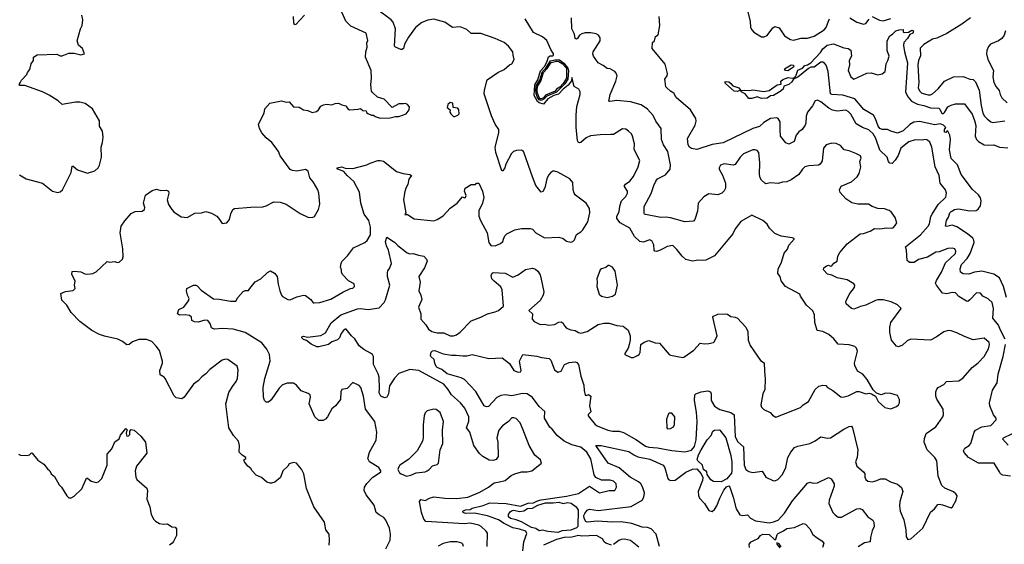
# Model space of a CAD drawing. Extents: x 2143765 to 2212931, y 878955 to 1017455.
# Tile 134 of 256: x 2191567 to 2200549, y 937984 to 942767. Entities that reach past the tile are written whole.
import ezdxf

# ---------------------------------------------------------------- set-up
doc = ezdxf.new("R2010")
doc.units = 0

msp = doc.modelspace()

# ---------------------------------------------------------------- linework, layer by layer
at = {"layer": '0CON20XD'}
for points in [[(2194390, 937975), (2194393, 938023), (2194388.8, 938075), (2194360, 938115), (2194346, 938185), (2194250, 938325), (2194181.7, 938491.7), (2194160, 938625), (2194138.8, 938668.8), (2194093, 938723), (2194065, 938730), (2194025, 938717.5), (2194013, 938697), (2193966.7, 938655), (2193945, 938592.5), (2193895, 938550), (2193865, 938540), (2193851.7, 938541.7), (2193821.7, 938551.7), (2193773.6, 938593.6), (2193724.2, 938614.2), (2193687.5, 938655), (2193676.4, 938676.4), (2193647, 938697), (2193617.5, 938735), (2193612.5, 938755), (2193630, 938765), (2193630, 938775), (2193596, 938796), (2193568.8, 938825), (2193571.2, 938885), (2193563.6, 938923.6), (2193515.9, 938975.9), (2193475.9, 939045.9), (2193448.6, 939265), (2193473.2, 939366.8), (2193506.8, 939423.2), (2193542.1, 939467.9), (2193552.5, 939495), (2193560, 939575), (2193549.5, 939609.5), (2193465, 939668.8), (2193445, 939671.2), (2193415, 939663.3), (2193302.7, 939577.3), (2193265, 939537.5), (2193228.3, 939511.7), (2193195, 939473.3), (2193153.3, 939445), (2193066.7, 939325), (2193045, 939310), (2192995, 939320), (2192976.1, 939336.1), (2192893.8, 939495), (2192885, 939506.2), (2192848, 939528), (2192845, 939570), (2192868.1, 939635), (2192868, 939655), (2192840.7, 939750.7), (2192811.7, 939791.7), (2192772.3, 939832.3), (2192725, 939850), (2192655, 939851.2), (2192595, 939830), (2192563.9, 939806.1), (2192545, 939803.8), (2192505, 939834), (2192462.5, 939855), (2192340.3, 939880.3), (2192295, 939898), (2192225, 939932), (2192116.1, 940016.1), (2192035, 940097.5), (2191996.7, 940165), (2191950, 940210), (2191940.7, 940269.3), (2191985, 940290), (2192055, 940296.7), (2192073.3, 940315), (2192066.7, 940345), (2192073.3, 940385), (2192042, 940445), (2192045, 940470), (2192065, 940474), (2192125, 940468.6), (2192161.3, 940451.3), (2192185, 940447.1), (2192235, 940452.5), (2192263.2, 940466.8), (2192365, 940562.5), (2192385, 940557.5), (2192435, 940562.5), (2192455, 940553.3), (2192475, 940557.5), (2192505, 940582.5), (2192511.2, 940605), (2192507.3, 940677.3), (2192483.3, 940825), (2192491.2, 940885), (2192525, 940933.8), (2192585, 941000), (2192620.5, 941019.5), (2192685, 941020.6), (2192704.3, 941035), (2192708.9, 941055), (2192697.5, 941095), (2192714.1, 941165.9), (2192775, 941209.1), (2192815, 941222.9), (2192855, 941210), (2192905, 941211.4), (2192923.3, 941205), (2192925.8, 941185), (2192912.9, 941125), (2192925, 941083.3), (2192954, 941035), (2192973.8, 941015), (2193040.9, 940970.9), (2193095, 940962.5), (2193165, 941004.2), (2193225, 941005.8), (2193265, 941018), (2193315, 941004), (2193365, 940976.7), (2193388.8, 940945), (2193415, 940907.5), (2193455, 940916.2), (2193479.2, 940945), (2193492.7, 940997.3), (2193510, 941035), (2193525.7, 941044.3), (2193675, 941058.1), (2193785, 941060.8), (2193815, 941070), (2193885, 941107.5), (2193942.7, 941102.7), (2193997.5, 941085), (2194125, 940998.8), (2194195, 940966.2), (2194235, 940962.5), (2194256.1, 940973.9), (2194292.5, 941037.5), (2194304, 941085), (2194296.9, 941185), (2194287.1, 941215), (2194245, 941287.5), (2194214.2, 941324.2), (2194197.1, 941385), (2194175, 941400), (2194095, 941386.7), (2194055, 941390.6), (2194035, 941400), (2193944, 941525), (2193928.6, 941565), (2193907.1, 941597.1), (2193866.3, 941646.3), (2193815, 941690), (2193774.2, 941735), (2193754.2, 941774.2), (2193746, 941815), (2193796.2, 941915), (2193803.3, 941955), (2193850, 942005), (2193955, 942026.2), (2193996.4, 942016.4), (2194025, 942016.7), (2194065, 941973.8), (2194115, 941970), (2194155, 941946.2), (2194195, 941938.8), (2194235, 941921.2), (2194275, 941930), (2194292.5, 941945), (2194315, 941978.8), (2194339.5, 941990.5), (2194365, 941995.8), (2194415, 941990), (2194445.9, 942004.1), (2194475, 942005.7), (2194505, 941990), (2194542.9, 941982.9), (2194560.8, 941955), (2194575, 941946), (2194655, 941950), (2194675, 941957.5), (2194698.3, 941938.3), (2194727, 941937), (2194731.7, 941921.7), (2194742.5, 941912.5), (2194775, 941897.5), (2194795, 941897.5), (2194810, 941885), (2194855, 941870), (2194945, 941872), (2194995, 941883.8), (2195025, 941884.2), (2195092.3, 941907.7), (2195121.2, 941945), (2195122, 941972), (2195105, 941993.8), (2195085, 942002), (2195068.8, 942001.2), (2195025, 942000), (2194965, 941967.5), (2194893, 942043), (2194831.7, 942061.7), (2194785, 942102.5), (2194776.7, 942115), (2194771.2, 942175), (2194776, 942234), (2194772.5, 942305), (2194720, 942425), (2194724.4, 942475), (2194735.8, 942515), (2194734.3, 942555), (2194742.3, 942577.7), (2194728, 942645), (2194588.7, 942708.7), (2194542.5, 942755), (2194505.6, 942835)], [(2194906.6, 937943.4), (2194947.3, 938022.7), (2194950.4, 938075), (2194939.5, 938129.5), (2194906.7, 938205), (2194887.4, 938227.4), (2194845, 938251.2), (2194820, 938275), (2194799.7, 938339.7), (2194726.7, 938435), (2194708.8, 938475), (2194712, 938505), (2194732.1, 938537.9), (2194787.5, 938595), (2194850, 938635), (2194860, 938645), (2194860, 938655), (2194843, 938683), (2194757, 938737), (2194742.5, 938765), (2194756.7, 938825), (2194817.3, 938932.7), (2194825.8, 939005), (2194805.6, 939105), (2194720, 939215), (2194704.2, 939335), (2194678, 939415), (2194665, 939431.2), (2194605, 939458), (2194555, 939403.3), (2194504.4, 939395.6), (2194496, 939375), (2194494, 939305), (2194446.7, 939245), (2194415, 939217.5), (2194373.3, 939145), (2194355.9, 939124.1), (2194335, 939112.5), (2194295, 939112.5), (2194260, 939145), (2194206.2, 939265), (2194220, 939325), (2194215.6, 939345.6), (2194199.5, 939359.5), (2194135, 939382.2), (2194092.9, 939435), (2194065, 939454.3), (2194005.6, 939454.4), (2193965, 939438.6), (2193933.7, 939406.3), (2193859.8, 939300.2), (2193835, 939280), (2193815, 939280.6), (2193800, 939295), (2193790, 939325), (2193788.1, 939415), (2193802.2, 939495), (2193853.1, 939655), (2193844.3, 939715), (2193821.8, 939761.8), (2193775, 939822.2), (2193625, 939915.6), (2193515, 939945.5), (2193415, 939950.8), (2193345, 939946.2), (2193325, 939951.2), (2193315, 939957.5), (2193305.6, 939995.6), (2193284.3, 940024.3), (2193255, 940026.9), (2193195, 940010.6), (2193162.1, 940012.1), (2193137.5, 940025), (2193133.3, 940053.3), (2193115, 940070), (2193075, 940076.7), (2193025, 940073.3), (2193007.5, 940085), (2193018.8, 940125), (2193063, 940147), (2193106.7, 940205), (2193112.5, 940225), (2193097.5, 940255), (2193087.5, 940295), (2193092.5, 940315), (2193153, 940347), (2193173.3, 940346.7), (2193185, 940340), (2193221.5, 940301.5), (2193335, 940222.5), (2193385, 940220), (2193490.3, 940200.3), (2193537.9, 940202.1), (2193555.5, 940234.5), (2193605, 940287.5), (2193625, 940298.8), (2193655, 940298.8), (2193667.5, 940315), (2193715, 940376.2), (2193766.1, 940403.9), (2193827, 940463), (2193855, 940477.5), (2193892.5, 940455), (2193915.9, 940425.9), (2193923.8, 940355), (2193938.8, 940295), (2193955.9, 940255.9), (2193965, 940243.3), (2194012.5, 940215), (2194035, 940214), (2194095, 940240), (2194155, 940254), (2194175, 940253.3), (2194221.2, 940215), (2194245, 940186.2), (2194254.2, 940184.2), (2194305, 940187.5), (2194405, 940219.4), (2194515, 940282.5), (2194584.3, 940315.7), (2194605, 940320), (2194621.2, 940335), (2194619.3, 940359.3), (2194565, 940386.7), (2194511.2, 940445), (2194501.2, 940465), (2194503.3, 940485), (2194492, 940512), (2194498, 940545), (2194507, 940563), (2194556.2, 940615), (2194612.3, 940687.7), (2194715, 940736), (2194738, 940755), (2194766, 940805), (2194765.6, 940875), (2194751.2, 940935), (2194709.2, 940995), (2194677.9, 941095), (2194665.9, 941195.9), (2194615, 941292.5), (2194553.8, 941345), (2194525, 941384), (2194467.5, 941405), (2194460, 941415), (2194505, 941426.9), (2194535, 941414), (2194605, 941410), (2194735, 941443.3), (2194765, 941460), (2194835, 941483.1), (2194855, 941484.3), (2194885, 941475.8), (2195003.6, 941383.6), (2195064.5, 941364.5), (2195125, 941356), (2195142.5, 941345), (2195115.7, 941314.3), (2195108.1, 941265), (2195086.7, 941225), (2195076.9, 941185), (2195067.8, 941125), (2195090, 941005), (2195081.7, 940991.7), (2195105, 940990), (2195165, 940951.2), (2195345, 940934.3), (2195376.7, 940945), (2195430.3, 940979.7), (2195495, 941050), (2195558.8, 941095), (2195605, 941152.5), (2195625, 941142.5), (2195633, 941147), (2195638.8, 941165), (2195623.8, 941205), (2195630.5, 941229.5), (2195685, 941263.8), (2195725, 941263.3), (2195735, 941276.7), (2195755, 941276.2), (2195790, 941205), (2195800, 941145), (2195788.8, 941095), (2195755.8, 941025), (2195754.2, 940975.8), (2195770, 940935), (2195832.9, 940825), (2195845.6, 940735), (2195865, 940709.4), (2195905.5, 940704.5), (2195954.1, 940725.9), (2195973.3, 940745), (2195981.2, 940765), (2195993.8, 940795), (2196011.2, 940815), (2196085, 940850), (2196145, 940862), (2196223.9, 940863.9), (2196245, 940856.2), (2196276.7, 940825), (2196355, 940778), (2196485, 940783.8), (2196525, 940772), (2196555, 940748), (2196595, 940738.8), (2196612.5, 940745), (2196628.8, 940761.2), (2196645, 940807.5), (2196686.4, 940833.6), (2196705, 940852.5), (2196750, 940925), (2196768, 941005), (2196765.8, 941045.8), (2196733.8, 941095), (2196635.9, 941165.9), (2196623.8, 941185), (2196616.2, 941215), (2196611.7, 941281.7), (2196585, 941316.7), (2196475.9, 941375.9), (2196445, 941386.7), (2196430, 941385), (2196412.5, 941375), (2196391.7, 941348.3), (2196376.7, 941315), (2196357.5, 941235), (2196340, 941200), (2196325, 941193.3), (2196276.2, 941255), (2196243.8, 941335), (2196169.5, 941549.5), (2196162.5, 941565), (2196145, 941576.2), (2196100, 941575), (2196072.5, 941565), (2196052.3, 941547.7), (2196000.5, 941449.5), (2195993.3, 941415), (2195975, 941390), (2195965, 941390), (2195910, 941555), (2195903.8, 941605), (2195938.6, 941735), (2195937.5, 941765), (2195905.8, 941815.8), (2195871.2, 941891.2), (2195805, 942090), (2195805.7, 942125), (2195832.2, 942217.8), (2195930, 942285), (2195985.8, 942314.2), (2196035, 942356.7), (2196055, 942363.3), (2196076.7, 942405), (2196068.8, 942445), (2196064.2, 942475), (2196025.4, 942525.4), (2195985, 942557.5), (2195905, 942596.9), (2195775, 942640), (2195685, 942642.5), (2195645, 942677.5), (2195585, 942702), (2195515, 942697.1), (2195444.3, 942744.3), (2195345, 942770.8), (2195288.8, 942761.2), (2195235, 942742), (2195178, 942695), (2195112.4, 942607.6), (2195077.5, 942545), (2195067.2, 942502.8), (2195055, 942494.2), (2195045, 942495.8), (2194995, 942516.2), (2194985.9, 942525.9), (2194996.2, 942685), (2194975, 942744), (2194955.7, 942765), (2194825, 942862)], [(2198194.6, 942895), (2198230.6, 942755), (2198234.6, 942695), (2198245, 942675.7), (2198265, 942654.4), (2198335, 942611.2), (2198358.3, 942611.7), (2198385, 942623.8), (2198438.8, 942691.2), (2198456.2, 942703.8), (2198495, 942692.5), (2198545, 942620.8), (2198597.5, 942585), (2198625, 942581.4), (2198695, 942599.2), (2198755, 942599.6), (2198815, 942617.9), (2198905.4, 942675), (2198925, 942696.9), (2198945.4, 942755), (2198953.1, 942775)], [(2191565, 941353.8), (2191626.4, 941316.4), (2191775, 941276.7), (2191865, 941203.3), (2191915, 941190), (2191935, 941196.7), (2191956.7, 941215), (2192035, 941372.5), (2192045, 941430), (2192055, 941430), (2192095, 941398), (2192185, 941367.5), (2192251.7, 941388.3), (2192282.5, 941415), (2192295, 941440), (2192313.8, 941515), (2192310, 941605), (2192323, 941647), (2192328, 941695), (2192321.2, 941751.2), (2192296.2, 941795), (2192296, 941845), (2192230, 941955), (2192165, 942004.2), (2192115, 942016), (2192075, 942016.2), (2191952.7, 941992.7), (2191917.3, 942027.3), (2191835, 942080), (2191775, 942110), (2191615, 942167.5), (2191568.3, 942168.3), (2191562.5, 942175), (2191569.5, 942190.5), (2191583.8, 942215), (2191633, 942267), (2191637.5, 942285), (2191658.3, 942311.7), (2191670, 942365), (2191692.5, 942395), (2191692.5, 942425), (2191725, 942447.5), (2191905, 942452.5), (2191935, 942436.7), (2191955, 942436.7), (2192015, 942461.2), (2192063, 942463), (2192125, 942446.2), (2192157.5, 942455), (2192140, 942505), (2192102.5, 942535), (2192090, 942575), (2192120, 942685), (2192137.5, 942715), (2192143.8, 942765), (2192135, 942807.5)], [(2194165, 942806.7), (2194085, 942722.5), (2194075, 942720), (2194067, 942737), (2194063.3, 942795)], [(2196402, 939052), (2196354.6, 939134.6), (2196356, 939196), (2196305, 939240.6), (2196245, 939322.7), (2196197.1, 939357.1), (2196155, 939358.1), (2196055, 939337.3), (2195995, 939345.3), (2195955, 939341.2), (2195918.7, 939321.3), (2195845, 939240), (2195825, 939237.5), (2195805, 939245.8), (2195726.7, 939376.7), (2195624.5, 939485), (2195595, 939501.2), (2195465, 939538.5), (2195417.7, 939577.7), (2195375, 939594.6), (2195365.6, 939605), (2195353.5, 939635), (2195348.7, 939668.7), (2195316.7, 939695), (2195313.3, 939705), (2195320, 939735), (2195333.1, 939746.9), (2195355, 939750), (2195431.3, 939721.3), (2195505, 939707.5), (2195549.3, 939709.3), (2195607.9, 939702.1), (2195645, 939702.2), (2195695, 939714.4), (2195846.9, 939676.9), (2195967.5, 939685), (2196035, 939632.5), (2196075, 939569.2), (2196115, 939552.5), (2196134, 939556), (2196141.2, 939568.8), (2196127.5, 939655), (2196156.7, 939713.3), (2196285, 939700.6), (2196325.7, 939685.7), (2196397.7, 939677.7), (2196413.6, 939663.6), (2196445.9, 939575.9), (2196475, 939553.8), (2196505, 939563.3), (2196537.8, 939622.2), (2196578, 939642), (2196635, 939646.9), (2196650.3, 939640.3), (2196665, 939623.3), (2196687.3, 939517.3), (2196713.7, 939433.7), (2196715.6, 939385), (2196725, 939343.3), (2196735, 939340), (2196755, 939348.8), (2196777.5, 939335), (2196766.2, 939245), (2196778.3, 939191.7), (2196754.2, 939165.8), (2196754, 939155), (2196817.4, 939077.4), (2196835, 939063.3), (2196933.7, 939023.7), (2196975, 939015.7), (2197035, 939014.2), (2197075, 939002.5), (2197195, 938936.7), (2197275, 938880), (2197305, 938868.8), (2197385, 938863.1), (2197515, 938838.2), (2197635, 938827.8), (2197695, 938843.1), (2197724.4, 938875), (2197738.2, 938935), (2197748.2, 939105), (2197742.5, 939187.5), (2197721.9, 939295), (2197725, 939346.7), (2197735, 939357.1), (2197785, 939373.3), (2197845, 939382.5), (2197867.5, 939375), (2197876, 939356), (2197876, 939295), (2197905, 939244.2), (2197955, 939212.5), (2198055, 939186), (2198084, 939165), (2198094, 938965), (2198118.7, 938918.7), (2198171.3, 938871.3), (2198177.1, 938705), (2198192, 938665), (2198218.3, 938648.3), (2198255, 938637.5), (2198339.2, 938649.2), (2198375, 938596.2), (2198436.1, 938566.1), (2198455, 938562), (2198484.4, 938575.6), (2198525, 938621.2), (2198555.6, 938685), (2198575.6, 938775), (2198602.9, 938825), (2198635, 938865.8), (2198665, 938878.6), (2198775, 938902), (2198824.2, 938925.8), (2198875, 938963.8), (2198935, 938952), (2198965, 938955.8), (2199085, 939034.3), (2199135, 939058.1), (2199155, 939060), (2199164.5, 939044.5), (2199213.1, 938845), (2199205.5, 938774.5), (2199192, 938735), (2199205, 938697.5), (2199266, 938645), (2199277.1, 938625), (2199278, 938595), (2199285.8, 938575.8), (2199305, 938558.8), (2199345, 938554), (2199385, 938564.3), (2199418.3, 938581.7), (2199461.7, 938581.7), (2199512.4, 938552.4), (2199575, 938530.8), (2199611.3, 938501.3), (2199624.3, 938465), (2199595.5, 938375), (2199592.7, 938335), (2199600, 938285), (2199633.8, 938206.2), (2199652, 938115), (2199653, 938053), (2199668.3, 938028.3), (2199695, 938033.3), (2199805, 938130), (2199875, 938276.7), (2199913.9, 938306.1), (2199944.1, 938345.9), (2199955, 938350), (2199985, 938343.3), (2200063, 938317), (2200076.7, 938325), (2200111.2, 938385), (2200118.8, 938425), (2200106.7, 938445), (2200085, 938461.2), (2200007.5, 938495), (2199980.3, 938520.3), (2199947.1, 938605), (2199934, 938745), (2199915, 938776.2), (2199845, 938846), (2199818.8, 938915), (2199820.4, 938949.6), (2199835, 938993.8), (2199925, 939053.8), (2199988, 939145), (2199994, 939165), (2199990.8, 939215), (2199935, 939306.7), (2199924.2, 939335), (2199923.8, 939375), (2199932.7, 939397.3), (2199946.7, 939415), (2199998.3, 939441.7), (2200022.2, 939467.8), (2200135, 939474.3), (2200175, 939501.2), (2200254.6, 939595.4), (2200311.7, 939638.3), (2200365, 939696.2), (2200406.1, 939766.1), (2200414, 939805), (2200410, 939825), (2200365, 939861.9), (2200265, 939849.2), (2200185, 939878.5), (2200115, 939913.1), (2200065, 939930), (2200037, 939933), (2199997.6, 939922.4), (2199928.6, 939871.4), (2199875.4, 939844.6), (2199695.5, 939854.5), (2199662.1, 939837.9), (2199619.1, 939800.9), (2199585, 939783.8), (2199565, 939790), (2199519.2, 939845), (2199504.3, 939915), (2199505.6, 939965), (2199515, 940006.2), (2199607.5, 940135), (2199576.1, 940166.1), (2199517.5, 940195), (2199445, 940211.8), (2199395, 940212.2), (2199375, 940207.8), (2199285, 940163.1), (2199236.9, 940153.1), (2199175, 940127.5), (2199155, 940133.8), (2199105.9, 940175.9), (2199103.1, 940195), (2199112.1, 940217.9), (2199140.8, 940269.2), (2199184, 940325), (2199185, 940346.2), (2199175, 940358.6), (2199115, 940396.4), (2199024.4, 940414.4), (2198975, 940438), (2198935, 940447.1), (2198900, 940485), (2198903.3, 940505), (2198925.9, 940524.1), (2198945, 940530), (2198965, 940520), (2198975, 940522.5), (2198995, 940546), (2199023.3, 940565), (2199031.2, 940611.2), (2199050, 940645), (2199115, 940722), (2199235, 940814), (2199265, 940818), (2199325, 940840), (2199365, 940863.8), (2199415, 940861.2), (2199475, 940870), (2199520, 940865), (2199535, 940870), (2199555, 940890), (2199568.8, 940915), (2199555, 940962.5), (2199515.9, 941015.9), (2199497.7, 941027.7), (2199455, 941041.4), (2199395, 941046), (2199345, 941063.3), (2199310, 941085), (2199214.3, 941084.3), (2199157, 941097), (2199102, 941135), (2199052.7, 941192.7), (2199046.7, 941215), (2199062.3, 941247.7), (2199155, 941290), (2199207.5, 941335), (2199224.3, 941365), (2199240.6, 941425), (2199232, 941475), (2199242.5, 941505), (2199235.8, 941525), (2199195, 941548.1), (2199135, 941570.8), (2199089.1, 941579.1), (2199055, 941620.6), (2199015, 941638.5), (2198975, 941641.5), (2198925.4, 941624.6), (2198900.5, 941595), (2198888.7, 941481.3), (2198869.7, 941450.3), (2198855, 941440.8), (2198765, 941435.5), (2198730, 941425), (2198707.8, 941405), (2198675, 941356.5), (2198605, 941306.4), (2198565, 941288.5), (2198525, 941284.5), (2198485, 941272.2), (2198415, 941279.5), (2198375, 941271.4), (2198364, 941275), (2198333.8, 941305), (2198322, 941325), (2198315.6, 941355), (2198318.3, 941461.7), (2198309.2, 941555), (2198294.4, 941574.4), (2198275, 941581.9), (2198255, 941580.6), (2198171.4, 941545), (2198139.4, 941515), (2198094.3, 941445.7), (2198075, 941441.4), (2197995, 941451.4), (2197959.5, 941440.5), (2197946.7, 941415), (2197948.8, 941405), (2197979.5, 941349.5), (2198007.1, 941275), (2198005, 941230), (2197994.1, 941205.9), (2197972.5, 941185), (2197935, 941170), (2197855, 941180.6), (2197807.4, 941152.6), (2197755, 941093.3), (2197749.1, 941020.9), (2197725.6, 940944.4), (2197715, 940928.8), (2197635, 940924.2), (2197505, 940959.2), (2197465, 940965.6), (2197415, 940962.1), (2197275, 940991.4), (2197266.7, 940995), (2197263.8, 941005), (2197264.5, 941065), (2197326.3, 941183.7), (2197350.6, 941255), (2197371.1, 941295), (2197386, 941315), (2197458.1, 941351.9), (2197499.4, 941405), (2197504.5, 941445), (2197489.9, 941519.9), (2197478.8, 941565), (2197440, 941625), (2197421.4, 941675), (2197419.2, 941775), (2197371.1, 941841.1), (2197344.3, 941894.3), (2197292.6, 941952.6), (2197235, 941990), (2197138.7, 942018.7), (2197015, 942030), (2196951.7, 942021.7), (2196940, 942025), (2196953.1, 942085), (2197005.8, 942205), (2197016, 942255), (2197009.5, 942279.5), (2196997.5, 942295), (2196955, 942318.8), (2196925, 942323.3), (2196890.7, 942350.7), (2196845, 942373.8), (2196800, 942435), (2196794, 942455), (2196798.8, 942475), (2196862, 942575), (2196862.3, 942602.3), (2196847, 942627), (2196825, 942638.6), (2196776.8, 942646.8), (2196725, 942646.9), (2196695, 942639.2), (2196675, 942625.8), (2196655, 942594), (2196645, 942589.2), (2196635.5, 942595.5), (2196628.7, 942635), (2196603.6, 942685), (2196600.6, 942785)], [(2196325, 940402.5), (2196349.2, 940285), (2196342.5, 940255), (2196313.6, 940206.4), (2196211.2, 940115), (2196243.8, 940085), (2196243.3, 940035), (2196260, 940015), (2196315, 939988.8), (2196355, 939991.2), (2196395, 939982), (2196445, 939988), (2196485, 940010), (2196505, 940011.2), (2196521.7, 940001.7), (2196536.2, 939975), (2196555.8, 939955.8), (2196595, 939940), (2196635, 939933.1), (2196665, 939914.4), (2196685, 939910), (2196745, 939924.5), (2196845, 939987.8), (2196895, 940000.4), (2196945, 940000), (2197015, 939978.5), (2197073.6, 939973.6), (2197117.2, 939937.2), (2197136, 939885), (2197135.8, 939845), (2197127.5, 939805), (2197116.8, 939773.2), (2197087.5, 939725), (2197087.5, 939715), (2197145, 939688), (2197165, 939688), (2197202.5, 939705), (2197217.5, 939715), (2197226.4, 939733.6), (2197233.9, 939806.1), (2197265, 939827.5), (2197305, 939842.5), (2197365, 939820), (2197405, 939816.2), (2197492, 939715), (2197505, 939707.5), (2197615, 939686.7), (2197625, 939690), (2197716.2, 939755), (2197775, 939818.8), (2197815, 939812), (2197853.9, 939816.1), (2197895, 939823.8), (2197905, 939832.5), (2197931.2, 939885), (2197890, 940055), (2197896.2, 940065), (2197935, 940083.1), (2198005.6, 940085.6), (2198025, 940082), (2198055, 940060), (2198093.9, 940056.1), (2198116.7, 940045), (2198192, 939965), (2198210.8, 939925), (2198211.2, 939845), (2198230, 939795), (2198325, 939660), (2198357.7, 939637.7), (2198361.1, 939561.1), (2198367, 939493), (2198365.7, 939395), (2198345.6, 939355), (2198328.9, 939255), (2198335, 939234.2), (2198355, 939212), (2198414.1, 939184.1), (2198435, 939161.2), (2198465, 939142.5), (2198690.2, 939229.8), (2198715, 939255.6), (2198763.7, 939286.3), (2198825, 939396.7), (2198857.5, 939425), (2198895, 939436.2), (2198922, 939432), (2198935, 939413.8), (2198985, 939386.2), (2199057.7, 939327.7), (2199075, 939324.2), (2199125, 939336), (2199205, 939377.5), (2199225, 939377.1), (2199285, 939356.7), (2199315, 939363.3), (2199337, 939357), (2199373, 939333), (2199397.5, 939285), (2199460.5, 939230.5), (2199515, 939218.6), (2199565, 939238.8), (2199583.8, 939255), (2199594, 939275), (2199592, 939305), (2199575, 939340), (2199515, 939360), (2199465, 939362), (2199425, 939347.5), (2199383, 939363), (2199351.7, 939391.7), (2199296.7, 939485), (2199258, 939535), (2199211.2, 939561.2), (2199186.2, 939615), (2199183.3, 939635), (2199210, 939745), (2199200.7, 939770.7), (2199185, 939787.5), (2199133.6, 939803.6), (2199035, 939807.5), (2198995, 939856), (2198947.8, 939897.8), (2198895, 939922.9), (2198843.2, 939933.2), (2198820, 940005), (2198818, 940075), (2198802.3, 940112.3), (2198744.2, 940164.2), (2198690, 940245), (2198682.5, 940265), (2198554.4, 940334.4), (2198515, 940386.7), (2198504.6, 940424.6), (2198481.8, 940451.8), (2198486.5, 940493.5), (2198517.1, 940555), (2198541.7, 940638.3), (2198571.2, 940675), (2198585, 940710), (2198633.3, 940765), (2198630.7, 940770.7), (2198615, 940778.8), (2198515, 940792), (2198455, 940818.8), (2198408, 940865), (2198385, 940903.8), (2198347.4, 940937.4), (2198245, 940986.2), (2198145, 940925.8), (2198095, 940858.8), (2198072, 940815), (2197905, 940613.8), (2197825, 940575.7), (2197795, 940570.6), (2197755, 940574.2), (2197705, 940564.2), (2197645, 940580), (2197610.5, 940610.5), (2197563, 940673), (2197525, 940708.8), (2197475, 940698.8), (2197445, 940684), (2197405, 940663.8), (2197375, 940653.8), (2197360, 940655), (2197353.8, 940665), (2197353.3, 940715), (2197335, 940750), (2197315, 940758.8), (2197255, 940739.2), (2197225, 940745.6), (2197175, 940790), (2197134.4, 940865), (2197045.8, 940915.8), (2197015.5, 940955), (2197015.5, 940975), (2197034.6, 941015), (2197042.4, 941067.6), (2197057.3, 941115), (2197095, 941156), (2197110.6, 941185), (2197111.1, 941205), (2197085.7, 941245), (2197085.7, 941255), (2197093, 941267), (2197134.2, 941295), (2197165, 941336), (2197209.4, 941425), (2197222.7, 941482.7), (2197172.7, 941582.7), (2197174.3, 941635), (2197157.1, 941705), (2197147.5, 941725), (2197122, 941752), (2197095, 941770), (2197065, 941772), (2196985, 941721.2), (2196959.3, 941720.7), (2196861.7, 941718.3), (2196775, 941707.8), (2196735, 941690), (2196685, 941647.5), (2196675, 941642.9), (2196665, 941646.2), (2196656.6, 941666.6), (2196641.9, 941785), (2196644.3, 941895), (2196650.8, 941975), (2196681.2, 942085), (2196680.7, 942110.7), (2196667.5, 942135), (2196625, 942157.5), (2196605, 942240), (2196601.5, 942208.5), (2196571.1, 942168.9), (2196525, 942132.7), (2196481.9, 942088.1), (2196441.1, 942075), (2196385, 942043.9), (2196345, 941997.5), (2196305, 942009.3), (2196290.6, 942020.6), (2196259.1, 942075), (2196266.8, 942173.2), (2196295, 942219.4), (2196318.5, 942301.5), (2196355, 942341), (2196375, 942378.9), (2196390.6, 942429.4), (2196405, 942438.1), (2196431.2, 942438.8), (2196437.5, 942445), (2196436.7, 942455), (2196411.1, 942495), (2196375, 942578), (2196335, 942610.8), (2196255, 942649.2), (2196177.5, 942775)], [(2200557.6, 939855), (2200514.1, 939935), (2200495, 939981.4), (2200444.6, 940045), (2200450.3, 940135), (2200437.7, 940187.7), (2200403.1, 940223.1), (2200352, 940245), (2200333.3, 940275), (2200295, 940277.5), (2200235, 940212), (2200215, 940198.8), (2200205, 940200), (2200135, 940243.8), (2200105, 940278), (2200075, 940280), (2200025, 940268.6), (2199985, 940274), (2199929.4, 940345), (2199922.7, 940365), (2199929.8, 940390.2), (2199975, 940466), (2200011.3, 940548.7), (2200102.7, 940635), (2200107.5, 940655), (2200096.9, 940676.9), (2200075, 940683.6), (2200035, 940680), (2199955, 940649.4), (2199925, 940648.8), (2199847.5, 940602.5), (2199765, 940580), (2199725.5, 940554.5), (2199685, 940554.5), (2199662.8, 940572.8), (2199655.6, 940665), (2199647.1, 940695), (2199785.6, 940805), (2199854.6, 940885.4), (2199866.5, 940905), (2199878.9, 940971.1), (2199890, 940995), (2199946.6, 941083.4), (2200015, 941150), (2200021.9, 941185), (2200012.9, 941215), (2199963.3, 941275), (2199954.4, 941345), (2199918.9, 941425), (2199888.8, 941605), (2199870.2, 941650.2), (2199849.7, 941669.7), (2199835, 941675.7), (2199795, 941669.5), (2199735, 941672.5), (2199677.1, 941652.9), (2199605.7, 941595), (2199580.9, 941529.1), (2199555, 941486.7), (2199525, 941456.9), (2199505, 941459.2), (2199494.2, 941474.2), (2199481.1, 941515), (2199415, 941578), (2199376.1, 941685), (2199352.5, 941725), (2199314.2, 941764.2), (2199255, 941783.8), (2199197.3, 941817.3), (2199147.7, 941905), (2199125, 941930.9), (2199105, 941940.9), (2199025, 941933.5), (2198982.4, 941942.4), (2198949.3, 941959.3), (2198875, 942019.4), (2198845, 942034), (2198825, 942026.7), (2198798.9, 941981.1), (2198755, 941924.2), (2198743, 941887), (2198740, 941825), (2198733.6, 941806.4), (2198705, 941766), (2198675, 941745.8), (2198649.2, 941715), (2198633.3, 941655), (2198585, 941631.2), (2198555.5, 941645.5), (2198508.9, 941705), (2198505, 941762.5), (2198503.3, 941835), (2198487.5, 941865), (2198475, 941872.5), (2198415, 941865.7), (2198355, 941830), (2198315, 941792.5), (2198254, 941775), (2197985, 941645.6), (2197885, 941630), (2197745, 941582), (2197695, 941591.2), (2197675.8, 941605.8), (2197666, 941625), (2197660, 941685), (2197728, 941805), (2197737.3, 941842.7), (2197734, 941865), (2197685, 941943.8), (2197555, 942056.2), (2197535, 942098), (2197505, 942114.5), (2197470, 942145), (2197462.5, 942155), (2197454.3, 942204.3), (2197451.2, 942225), (2197473.8, 942255), (2197475.8, 942275), (2197455, 942362.5), (2197338, 942505), (2197341.2, 942558.8), (2197356.7, 942575), (2197367, 942613), (2197391.7, 942628.3), (2197406.9, 942715), (2197401.8, 942795)], [(2199140, 942785), (2199203.6, 942743.6), (2199265, 942726), (2199285, 942731.2), (2199315, 942772.5)], [(2199345, 942795.6), (2199411.2, 942761.2), (2199445, 942758), (2199515, 942777.5)], [(2200240, 942785), (2200161.2, 942725), (2200025, 942640.6), (2199935, 942599.2), (2199895, 942588), (2199815, 942542), (2199781.7, 942508.3), (2199783.2, 942436.8), (2199765.8, 942394.2), (2199760.3, 942355), (2199770.8, 942195), (2199762.5, 942145), (2199775, 942118.9), (2199796.8, 942096.8), (2199855, 942081.3), (2199875, 942081.5), (2199895, 942091.1), (2199945, 942137.1), (2200005, 942205.7), (2200085, 942245.6), (2200175, 942248.9), (2200234.1, 942224.1), (2200265, 942222.7), (2200285, 942201.5), (2200319.3, 942125), (2200337.9, 941985), (2200353.8, 941913.8), (2200368, 941888), (2200393.1, 941863.1), (2200425, 941835.8), (2200445, 941831.1), (2200555, 941846.2)], [(2200568.9, 940235), (2200540.6, 940335), (2200505, 940412.9), (2200455, 940445.6), (2200345, 940473.8), (2200276.4, 940463.6), (2200225, 940447.3), (2200175, 940449.4), (2200150.8, 940465), (2200145.6, 940495), (2200159.6, 940535), (2200210.6, 940589.4), (2200237.3, 940635), (2200274.2, 940734.2), (2200272.5, 940757.5), (2200262.5, 940775), (2200214.4, 940815), (2200115, 940879.5), (2200075, 940892.2), (2200025, 940880), (2200014, 940885), (2200021.2, 940935), (2200041.1, 940965), (2200051.5, 941005), (2200065, 941018.2), (2200096, 941035), (2200131.4, 941041.4), (2200235, 941023.2), (2200291.4, 941028.6), (2200309.3, 941040.7), (2200330.8, 941069.2), (2200338.5, 941115), (2200332.3, 941142.3), (2200315, 941168.6), (2200259.9, 941219.9), (2200155, 941356.9), (2200122.7, 941442.7), (2200065, 941500), (2200048.9, 941578.9), (2200058, 941675), (2200053.6, 941715), (2200035, 941750.6), (2200025, 941751.2), (2200015, 941737.5), (2200005, 941741.8), (2200002.9, 941765), (2200015.6, 941785), (2199995.4, 941805), (2199965, 941818.3), (2199915, 941807.2), (2199775, 941837.7), (2199725, 941833.2), (2199688.2, 941811.8), (2199625.4, 941755), (2199575, 941733.8), (2199515, 941750.8), (2199485, 941767.1), (2199435, 941765.4), (2199415, 941775.9), (2199397.9, 941795), (2199373.8, 941863.8), (2199356, 941896), (2199267.4, 941947.4), (2199185, 942046.2), (2199075, 942079.7), (2198975, 942084.7), (2198965, 942090.6), (2198943.5, 942295), (2198922.7, 942352.7), (2198909.4, 942369.4), (2198895, 942378.6), (2198875, 942378.5), (2198815.9, 942334.1), (2198784.4, 942335.6), (2198763, 942323), (2198665, 942244.3), (2198625.8, 942224.2), (2198610.8, 942199.2), (2198584.6, 942175.4), (2198538.3, 942161.7), (2198532.9, 942135), (2198505, 942111.9), (2198445, 942077.1), (2198415, 942072), (2198385, 942052.5), (2198335, 942048.8), (2198293.3, 942063.3), (2198245, 942048.8), (2198219.3, 942049.3), (2198185, 942090), (2198154, 942105), (2198146.7, 942115), (2198150, 942120), (2198175, 942124.4), (2198225, 942120), (2198255, 942126), (2198355, 942112.5), (2198405, 942120), (2198478.1, 942171.9), (2198515, 942180), (2198510, 942205), (2198529.3, 942220.7), (2198578.9, 942241.1), (2198616.7, 942233.3), (2198639.3, 942240.7), (2198648.3, 942251.7), (2198664.4, 942305.6), (2198706.7, 942325), (2198729.3, 942350.7), (2198755, 942356.7), (2198785, 942374.2), (2198872, 942468), (2198895, 942501.2), (2198932.5, 942535), (2198992.3, 942547.7), (2199085, 942510), (2199125, 942503.3), (2199149.3, 942489.3), (2199156, 942435), (2199133.8, 942395), (2199136.5, 942355), (2199125.6, 942305), (2199149.2, 942245), (2199175, 942224.2), (2199295, 942277.9), (2199335, 942281.8), (2199396.6, 942263.4), (2199435, 942272.9), (2199463.8, 942295), (2199470, 942365), (2199486.8, 942395), (2199498.9, 942435), (2199480.8, 942485), (2199481.6, 942575), (2199505, 942620), (2199530, 942635), (2199560, 942665), (2199590, 942675), (2199626.4, 942676.4), (2199627.5, 942655), (2199635, 942650), (2199676.4, 942653.6), (2199705, 942672), (2199720, 942665), (2199715, 942644.4), (2199688.8, 942631.2), (2199667.5, 942595), (2199631.8, 942558.2), (2199629.1, 942530.9), (2199637.3, 942472.7), (2199666, 942375), (2199648.9, 942105), (2199671, 942061), (2199703.9, 942023.9), (2199757.2, 941997.2), (2199815, 941985.6), (2199875, 941963.3), (2199950.9, 941960.9), (2199962, 941952), (2199975, 941918.6), (2199985, 941910.5), (2199995, 941910.5), (2200005, 941920), (2200035, 941971.1), (2200065, 941988.2), (2200105, 942000), (2200185, 942000), (2200255, 941904.5), (2200278.3, 941848.3), (2200288.9, 941801.1), (2200283.7, 941705), (2200295, 941675.6), (2200312.7, 941655), (2200365, 941626.4), (2200405, 941621.5), (2200455, 941624.5), (2200505, 941603.5), (2200581.4, 941598.6)], [(2200559.2, 942665), (2200547.5, 942625), (2200528, 942595), (2200495, 942574.2), (2200422.5, 942545), (2200405, 942522), (2200390, 942485), (2200387.8, 942455), (2200398.1, 942405), (2200451.9, 942305), (2200444.4, 942245), (2200454.2, 942195), (2200474, 942155), (2200502.7, 942122.7), (2200511.2, 942085), (2200526.2, 942055), (2200575, 942008.6)], [(2196325, 942031.7), (2196305, 942035.9), (2196287.8, 942065), (2196278.1, 942095), (2196276.4, 942135), (2196282.8, 942167.2), (2196312.7, 942215), (2196336.9, 942295), (2196366.6, 942325), (2196409.6, 942390.4), (2196448.5, 942401.5), (2196489.9, 942399.9), (2196530.4, 942370.4), (2196566.7, 942325), (2196571.9, 942305), (2196567.3, 942225), (2196538.8, 942181.2), (2196463.8, 942105), (2196375, 942068.9), (2196348.2, 942041.8), (2196325, 942031.7)], [(2196325, 942044.5), (2196315, 942045), (2196305, 942056.1), (2196288.3, 942105), (2196286.5, 942135), (2196295, 942165), (2196322.1, 942207.9), (2196346.1, 942285), (2196378.8, 942321.2), (2196415, 942377.8), (2196465, 942389.4), (2196485, 942387.2), (2196516.6, 942366.6), (2196553.8, 942325), (2196556.5, 942235), (2196525.7, 942184.3), (2196495, 942152.5), (2196465, 942135), (2196452.5, 942115), (2196365, 942078.8), (2196344.4, 942055), (2196325, 942044.5)], [(2198575, 942301.2), (2198552.3, 942302.3), (2198545, 942317.5), (2198605, 942355.8), (2198623, 942353), (2198630, 942345), (2198627.5, 942335), (2198575, 942301.2)], [(2198115, 942113.3), (2198085, 942115.8), (2198007.1, 942185), (2198000.5, 942199.5), (2198015, 942204.3), (2198035, 942200), (2198055.3, 942185.3), (2198072.4, 942162.4), (2198126.2, 942146.2), (2198143.3, 942125), (2198115, 942113.3)], [(2195535, 941883.3), (2195565, 941896.7), (2195575, 941907.5), (2195574.1, 941944.1), (2195565, 941960), (2195520, 941965), (2195516.7, 942005), (2195495, 942012.5), (2195472.5, 941995), (2195467.5, 941965), (2195492.5, 941945), (2195491.2, 941925), (2195499.5, 941909.5), (2195525, 941883.3), (2195535, 941883.3)], [(2195830, 937965), (2195834.5, 938085), (2195823.1, 938105), (2195776, 938146), (2195755, 938157.4), (2195675, 938175.5), (2195625, 938170.2), (2195272.7, 938192.7), (2195253.2, 938213.2), (2195232.3, 938272.3), (2195214.5, 938375), (2195225, 938391.5), (2195265.4, 938384.6), (2195305.4, 938404.6), (2195345, 938415.5), (2195445, 938404.1), (2195555, 938402.8), (2195653.8, 938415), (2195765, 938460), (2195844.2, 938505), (2195895, 938543.1), (2195942.7, 938552.7), (2195995, 938566.2), (2196049.3, 938610.7), (2196082.7, 938627.3), (2196145, 938644.2), (2196195.8, 938644.2), (2196237.5, 938655), (2196327.5, 938725), (2196316.7, 938755), (2196265.6, 938795.6), (2196215, 938883.3), (2196158.2, 939035), (2196131.1, 939091.1), (2196095, 939130), (2196075, 939138), (2196055, 939136.7), (2196025.4, 939104.6), (2195970.8, 939065), (2195937.1, 939025), (2195918.1, 938955), (2195929.4, 938915), (2195931.2, 938785), (2195915, 938757.5), (2195885, 938748.8), (2195850.5, 938750.5), (2195792.5, 938785), (2195762.7, 938812.7), (2195709.2, 938885), (2195673.6, 939005), (2195656.9, 939026.9), (2195643.5, 939045), (2195663, 939107), (2195664.5, 939145), (2195626.7, 939225), (2195589.4, 939275), (2195505, 939348.1), (2195476, 939396), (2195435, 939443.1), (2195208.3, 939568.3), (2195125, 939576.5), (2195025, 939542.5), (2194985, 939497.1), (2194941.2, 939428.8), (2194930, 939355), (2194915.8, 939325), (2194895, 939320.5), (2194861.9, 939335), (2194844.6, 939365), (2194850.3, 939405), (2194847.3, 939507.3), (2194838, 939538), (2194794.3, 939624.3), (2194794.3, 939695), (2194784.2, 939715), (2194767.9, 939727.9), (2194705, 939760.9), (2194665, 939792.2), (2194625, 939858.1), (2194594.4, 939884.4), (2194545, 939944.3), (2194535, 939944.3), (2194518.7, 939931.3), (2194498, 939905), (2194484.4, 939865.6), (2194465, 939848.8), (2194415, 939831.2), (2194385, 939806.9), (2194295, 939783.1), (2194277.5, 939785), (2194225, 939810), (2194182.7, 939842.7), (2194155, 939850), (2194140, 939865), (2194141.2, 939875), (2194155, 939882.5), (2194191.7, 939871.7), (2194315, 939887.5), (2194358, 939912), (2194408.4, 940001.6), (2194495, 940075.8), (2194649.2, 940130.8), (2194675, 940133.2), (2194745, 940124), (2194845, 940140.9), (2194892.3, 940187.7), (2194905, 940213.8), (2194943.8, 940345), (2194921.2, 940425), (2194921.5, 940458.5), (2194925, 940477.5), (2194940.3, 940499.7), (2194957.1, 940545), (2194932.5, 940665), (2194914.3, 940704.3), (2194905.3, 940745), (2194915, 940784), (2194985, 940739.1), (2195015, 940707.5), (2195100.9, 940640.9), (2195125, 940633.1), (2195155, 940635.5), (2195205, 940618.8), (2195255, 940610.6), (2195279.2, 940585), (2195284.2, 940565), (2195260.6, 940505), (2195208.6, 940425), (2195219.5, 940375), (2195206.5, 940295), (2195227.1, 940255), (2195235.8, 940215.8), (2195204.3, 940145), (2195226.9, 940085), (2195226.2, 940035), (2195272, 939985), (2195296.7, 939945), (2195328, 939925), (2195375, 939912.1), (2195435, 939911.1), (2195494, 939885), (2195525.2, 939884.8), (2195552.9, 939895), (2195585, 939918.1), (2195685, 940022.5), (2195775, 940054.2), (2195834.4, 940085.6), (2195905, 940102.3), (2195935, 940115.6), (2195980, 940155), (2195969.1, 940305), (2195955, 940332.5), (2195895, 940382), (2195875.4, 940405.4), (2195868.5, 940435), (2195875.5, 940454.5), (2195885, 940460.6), (2195995.5, 940455.5), (2196065, 940420), (2196115, 940440), (2196179.7, 940490.3), (2196245, 940500), (2196272.4, 940492.4), (2196294.5, 940474.5), (2196315, 940440), (2196325, 940402.5)], [(2196925, 940234), (2196974, 940246), (2197002.5, 940265), (2197020, 940345), (2197000, 940475), (2196975, 940510), (2196945, 940526.7), (2196935, 940526.7), (2196913.9, 940506.1), (2196873.9, 940496.1), (2196862.5, 940485), (2196832, 940405), (2196836.2, 940375), (2196832, 940335), (2196854, 940265), (2196875, 940246.2), (2196925, 940234)], [(2200605, 938604), (2200535, 938615.7), (2200515, 938627.5), (2200505.5, 938645), (2200456.7, 938725), (2200312.5, 938725), (2200224, 938775), (2200181.8, 938821.8), (2200178.1, 938835), (2200188.8, 938861.2), (2200229.2, 938885), (2200245, 938904), (2200273.1, 939005), (2200287.5, 939025), (2200345, 939053.8), (2200425, 939066.5), (2200475, 939120), (2200473.8, 939135), (2200449.2, 939165), (2200415.7, 939245), (2200414, 939275), (2200441.7, 939388.3), (2200482.9, 939455), (2200493.8, 939535), (2200538.9, 939695), (2200561, 939805)], [(2195095, 938606.2), (2195135, 938614), (2195185, 938636), (2195265, 938646), (2195285, 938654.2), (2195303.3, 938665), (2195331.7, 938698.3), (2195375, 938710), (2195386.2, 938725), (2195401.2, 938845), (2195425.8, 938904.2), (2195424, 939025), (2195433.1, 939105), (2195401.4, 939185), (2195365, 939214.2), (2195345, 939216), (2195285, 939200), (2195265, 939182.5), (2195256.2, 939155), (2195246.4, 939073.6), (2195248.8, 938955), (2195240, 938925), (2195193.3, 938835), (2195114.1, 938755.9), (2195034.1, 938705.9), (2195022.5, 938685), (2195017.5, 938665), (2195032.5, 938635), (2195047.5, 938625), (2195095, 938606.2)], [(2197476.7, 939036.7), (2197505, 939040.8), (2197531.2, 939055), (2197540.8, 939075), (2197543.3, 939145), (2197515, 939180), (2197495, 939180), (2197487, 939173), (2197467.5, 939125), (2197470, 939045), (2197476.7, 939036.7)], [(2196157.8, 937925), (2196164.5, 938005), (2196193.6, 938083.6), (2196182.7, 938102.7), (2196125, 938122.9), (2196065, 938132.9), (2195985, 938172.3), (2195935, 938207.3), (2195834.7, 938244.7), (2195715, 938268.5), (2195635, 938265.5), (2195611.1, 938275), (2195610.6, 938285), (2195635, 938299.2), (2195675, 938302.5), (2195695, 938314.6), (2195795, 938336.2), (2195855, 938362.2), (2196005, 938354.6), (2196135, 938331.5), (2196205, 938358.8), (2196255, 938360.8), (2196290.3, 938379.7), (2196325, 938390), (2196555, 938422.2), (2196665, 938448.1), (2196765, 938512.5), (2196857.3, 938452.7), (2196945, 938474), (2196995, 938474.2), (2197010.6, 938505), (2197007.5, 938535), (2196985, 938560.5), (2196955, 938567.9), (2196875, 938568.6), (2196822.3, 938592.3), (2196808.6, 938618.6), (2196775.8, 938764.2), (2196740.6, 938825), (2196685, 938870), (2196605, 938892), (2196533.3, 938923.3), (2196471.1, 938975), (2196425, 939034.2), (2196402, 939052)], [(2191555, 938806.7), (2191575, 938796.7), (2191635, 938792.5), (2191655, 938800), (2191673, 938817), (2191680, 938815), (2191732.3, 938752.3), (2191785.9, 938715.9), (2191820.5, 938670.5), (2191842.5, 938655), (2191853.3, 938625), (2191885, 938603.3), (2191925.9, 938525.9), (2191946.7, 938505), (2191996.7, 938425), (2192015, 938407.5), (2192035, 938406.7), (2192065, 938423.3), (2192135, 938490), (2192175, 938587.5), (2192185, 938586.7), (2192218.3, 938558.3), (2192265, 938546.7), (2192285, 938552.5), (2192315, 938583.3), (2192364.2, 938705), (2192363.8, 938805), (2192407.5, 938855), (2192435, 938917.5), (2192474.1, 938945.9), (2192485, 938977.5), (2192535, 939040), (2192550, 939025), (2192540, 939015), (2192537.5, 938995), (2192545, 938970), (2192558.3, 938971.7), (2192570, 938985), (2192570, 939015), (2192585, 939030), (2192610, 939025), (2192670.7, 938970.7), (2192715.8, 938915.8), (2192725.8, 938815), (2192631.2, 938695), (2192621.2, 938655), (2192626.7, 938595), (2192636.7, 938575), (2192726.7, 938495), (2192731.2, 938475), (2192728, 938395), (2192754.2, 938325), (2192767.5, 938255), (2192790.9, 938210.9), (2192805.7, 938195.7), (2192842.5, 938175), (2192875, 938168.8), (2192915, 938171.2), (2192955, 938143.8), (2192985, 938140), (2192996.2, 938125), (2192997.5, 938065), (2192971.2, 938008.8), (2192957.5, 937995), (2192933.6, 937976.4)], [(2197965, 938554.4), (2197895, 938556.6), (2197871.2, 938571.2), (2197839.9, 938619.9), (2197834.8, 938645), (2197806.4, 938666.4), (2197795, 938705), (2197754.6, 938744.6), (2197748.2, 938758.2), (2197759.1, 938800.9), (2197783.6, 938846.4), (2197839.9, 938935), (2197873.8, 938975), (2197889.8, 939015), (2197905, 939024.2), (2197945, 939027.9), (2197955, 939023.7), (2198010.1, 938955), (2198055.7, 938795), (2198063.6, 938735), (2198064.7, 938655), (2198059, 938631), (2198018, 938582), (2197965, 938554.4)], [(2200585, 938888.5), (2200532.9, 938945), (2200542.5, 938955), (2200693.7, 939026.3)], [(2197404.7, 937964.7), (2197372.5, 938075), (2197326.7, 938125), (2197295, 938137.7), (2197245, 938140), (2197152.3, 938172.3), (2197055, 938187.6), (2196975, 938185.5), (2196835, 938194.7), (2196744.5, 938184.5), (2196732, 938192), (2196715, 938218), (2196712.4, 938247.6), (2196721.4, 938265), (2196745, 938295.3), (2196765, 938303.5), (2196845, 938291.1), (2197145, 938328.7), (2197245, 938387.1), (2197261.5, 938415), (2197265.4, 938454.6), (2197249.2, 938509.2), (2197232.2, 938535), (2197212.6, 938552.6), (2197135.2, 938595.2), (2197035, 938680.9), (2196934.2, 938724.2), (2196822.5, 938885), (2196871.2, 938885), (2197125, 938829.2), (2197170.4, 938800.4), (2197205, 938780), (2197315, 938761.1), (2197435.6, 938705), (2197452.4, 938682.4), (2197479.6, 938585), (2197485, 938574.4), (2197504.7, 938564.7), (2197545, 938569.6), (2197645, 938642.9), (2197705, 938667.8), (2197745, 938672.2), (2197785, 938627.1), (2197797.8, 938592.2), (2197795.3, 938564.7), (2197757.5, 938465), (2197758.8, 938428.8), (2197768.8, 938405), (2197815, 938356.7), (2197855, 938293.3), (2197883, 938283), (2197905, 938300), (2197926.8, 938333.2), (2197954.4, 938405), (2197991.5, 938478.5), (2198015, 938507.5), (2198035, 938515.7), (2198045, 938503.3), (2198075.7, 938415), (2198103.3, 938306.7), (2198135, 938253.8), (2198165, 938246), (2198205, 938253.8), (2198235, 938222.9), (2198278.6, 938198.6), (2198405, 938181.1), (2198445, 938189.3), (2198487.1, 938205), (2198545, 938266.9), (2198618.3, 938381.7), (2198755, 938540.8), (2198775, 938550), (2198805, 938540.6), (2198845, 938544.4), (2198945, 938592), (2198969.7, 938579.7), (2198998, 938535), (2198997.5, 938515), (2198952, 938385), (2198949.2, 938355), (2198985.8, 938275), (2199005, 938252), (2199035, 938232), (2199065, 938230.8), (2199205, 938306.5), (2199230.5, 938310.5), (2199252, 938302), (2199305, 938233.3), (2199348.8, 938205), (2199359.2, 938185), (2199363.3, 938145), (2199343, 938107), (2199327.5, 938045), (2199325, 938007.5), (2199275, 937998), (2199215, 937959.4)], [(2196475, 938092.9), (2196385, 938100), (2196335, 938112.3), (2196305, 938107.7), (2196275, 938127.6), (2196235, 938137.5), (2196145, 938189.5), (2196095, 938208.4), (2196045, 938218.7), (2196027.2, 938235), (2196027.1, 938255), (2196041.6, 938278.4), (2196058.4, 938291.6), (2196075, 938293.6), (2196125, 938283), (2196165, 938289.4), (2196199, 938311), (2196245, 938313.6), (2196295, 938341), (2196365, 938363.3), (2196435, 938361), (2196485, 938368.8), (2196525, 938356.5), (2196565, 938363.8), (2196598.4, 938358.4), (2196643.1, 938325), (2196660.9, 938295), (2196659.5, 938145), (2196646.5, 938133.5), (2196595, 938112.9), (2196515, 938107.8), (2196475, 938092.9)], [(2198224.2, 937955), (2198222.5, 937985), (2198240, 938005), (2198265, 938019.4), (2198304.5, 938035.5), (2198325.6, 938065), (2198345, 938075.8), (2198402.7, 938072.7), (2198455, 938025.8), (2198465, 938030.9), (2198477.5, 938072.5), (2198486.5, 938083.5), (2198535, 938105.3), (2198565, 938126.5), (2198635, 938138.5), (2198715, 938173.3), (2198735, 938166.7), (2198776, 938125), (2198803.9, 938073.9), (2198841.7, 938041.7), (2198886, 938015), (2198902, 937995), (2198890.9, 937955)], [(2196965, 937975.8), (2196913.8, 937995), (2196900, 938005), (2196882.5, 938035), (2196830, 938065), (2196695, 938058.1), (2196665, 938064.2), (2196605, 938048.6), (2196535, 938045.7), (2196465, 938026.7), (2196345.8, 937975)], [(2195615.6, 937965), (2195610, 937985), (2195600, 937995), (2195556.8, 938006.8), (2195492.4, 938007.6), (2195430.2, 937989.8), (2195385, 937965.6)], [(2197215, 937957.5), (2197138, 938018), (2197085, 938031.1), (2197055, 938028.2), (2197031.7, 938018.3), (2196985, 937980.8)], [(2198512.1, 937962.1), (2198495, 937987.6), (2198475, 937997.1), (2198474.8, 937985), (2198500.3, 937950.3)]]:
    msp.add_lwpolyline(points, dxfattribs=at)

doc.saveas('drawing.dxf')
